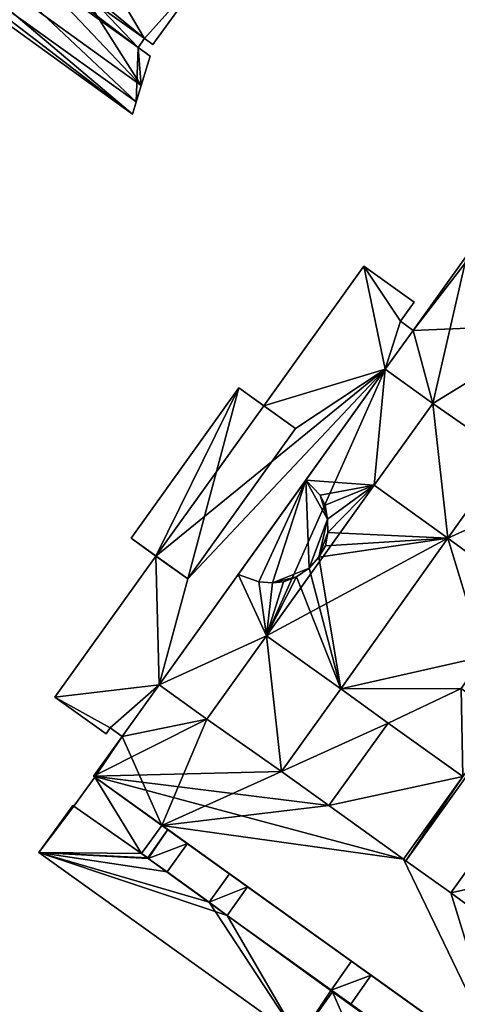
# Model space of a CAD drawing. Header units: inches. Extents: x 2523744 to 2528136, y 1148995 to 1152010.
# Tile 156 of 256: x 2526640 to 2526703, y 1150549 to 1150689. Entities that reach past the tile are written whole.
import ezdxf

# ---------------------------------------------------------------- set-up
doc = ezdxf.new("R2010")
doc.units = ezdxf.units.IN
doc.header["$MEASUREMENT"] = 0
doc.layers.add('Gebaeude Einzelhaus', color=10, linetype='Continuous')
doc.layers.add('Offenes Gebaeude', color=10, linetype='Continuous')

msp = doc.modelspace()

# ---------------------------------------------------------------- meshes
at = {"layer": 'Gebaeude Einzelhaus'}
mesh = msp.add_polyface(dxfattribs=at)
corners = [(2526657.436, 1150679.643, 407.675), (2526658.72, 1150683.844, 407.675), (2526656.985, 1150685.073, 407.675), (2526648.018, 1150694.523, 407.675), (2526657.914, 1150686.359, 407.675), (2526667.463, 1150697.055, 407.675), (2526659.11, 1150685.494, 407.675), (2526650.803, 1150698.378, 407.675), (2526635.866, 1150709.169, 407.675), (2526629.151, 1150724.734, 407.675), (2526622.003, 1150711.891, 407.675), (2526620.603, 1150712.903, 407.675), (2526633.081, 1150705.314, 407.675), (2526621.159, 1150710.724, 407.675), (2526615.941, 1150709.621, 407.675), (2526619.368, 1150711.824, 407.675), (2526635.866, 1150709.169, 410.776), (2526648.018, 1150694.523, 410.776), (2526650.803, 1150698.378, 410.776), (2526633.081, 1150705.314, 410.776), (2526615.941, 1150709.621, 408.505), (2526612.313, 1150707.289, 409.098), (2526656.195, 1150675.585, 409.097), (2526657.436, 1150679.643, 408.505), (2526613.696, 1150708.178, 407.675), (2526656.195, 1150675.585, 407.675), (2526612.313, 1150707.289, 407.675), (2526656.73, 1150677.334, 407.675), (2526622.003, 1150711.891, 393.494), (2526620.603, 1150712.903, 393.494), (2526621.159, 1150710.724, 393.494), (2526619.368, 1150711.824, 393.494), (2526613.696, 1150708.178, 393.494), (2526656.73, 1150677.334, 393.494), (2526658.72, 1150683.844, 393.494), (2526656.985, 1150685.073, 393.494), (2526657.914, 1150686.359, 393.494), (2526659.11, 1150685.494, 393.494), (2526667.463, 1150697.055, 393.494), (2526629.151, 1150724.734, 393.494)]
mesh.append_faces([[corners[k] for k in face] for face in [(24, 27, 25), (24, 25, 26), (20, 22, 23), (20, 21, 22), (19, 17, 16), (16, 17, 18), (12, 0, 3), (12, 14, 0), (12, 13, 14), (14, 13, 15), (8, 10, 12), (12, 10, 13), (8, 9, 10), (10, 9, 11), (7, 5, 8), (8, 5, 9), (4, 7, 3), (7, 4, 5), (5, 4, 6), (2, 3, 0), (3, 2, 4), (0, 1, 2)]], dxfattribs={"color": 13})
mesh.append_faces([[corners[k] for k in face] for face in [(38, 28, 39), (39, 28, 29), (30, 32, 31), (30, 33, 32), (28, 35, 30), (30, 35, 33), (33, 35, 34), (37, 36, 38), (38, 36, 28), (28, 36, 35), (11, 9, 29), (29, 9, 39), (9, 5, 39), (39, 5, 38), (5, 6, 38), (38, 6, 37), (6, 4, 37), (37, 4, 36), (4, 2, 36), (36, 2, 35), (2, 1, 35), (35, 1, 34), (0, 34, 1), (0, 33, 34), (0, 27, 33), (27, 24, 33), (33, 24, 32), (14, 32, 24), (14, 31, 32), (14, 15, 31), (15, 13, 31), (31, 13, 30), (13, 10, 30), (30, 10, 28), (10, 11, 28), (28, 11, 29), (27, 22, 25), (27, 23, 22), (27, 0, 23), (26, 25, 21), (21, 25, 22), (24, 20, 14), (24, 21, 20), (24, 26, 21), (0, 14, 23), (23, 14, 20), (18, 3, 7), (18, 17, 3), (17, 12, 3), (17, 19, 12), (19, 8, 12), (19, 16, 8), (16, 7, 8), (16, 18, 7)]], dxfattribs={"color": 41})
mesh = msp.add_polyface(dxfattribs=at)
corners = [(2526710.052, 1150663.984, 385.829), (2526721.631, 1150651.438, 385.829), (2526708.42, 1150660.906, 385.829), (2526706.833, 1150659.458, 401.638), (2526707.197, 1150659.199, 385.829), (2526707.197, 1150659.199, 401.638), (2526720.441, 1150649.777, 385.829), (2526717.472, 1150645.634, 385.829), (2526704.261, 1150655.103, 385.829), (2526707.197, 1150659.199, 401.639), (2526704.261, 1150655.103, 401.639), (2526692.238, 1150639.169, 385.829), (2526694.403, 1150646.024, 385.829), (2526696.218, 1150644.723, 385.829), (2526674.908, 1150633.969, 385.829), (2526689.183, 1150653.886, 385.829), (2526696.354, 1150648.746, 385.829), (2526694.403, 1150646.024, 403.812), (2526696.218, 1150644.723, 403.812), (2526689.183, 1150653.886, 403.812), (2526696.354, 1150648.746, 403.812), (2526703.861, 1150655.389, 385.829), (2526703.861, 1150655.389, 403.812), (2526723.247, 1150641.495, 401.728), (2526717.472, 1150645.634, 401.639), (2526707.244, 1150659.265, 401.639), (2526720.488, 1150649.843, 401.639), (2526711.876, 1150666.548, 401.745), (2526720.441, 1150649.777, 401.638), (2526674.908, 1150633.969, 403.812), (2526692.238, 1150639.169, 403.812), (2526699.031, 1150634.3, 403.812)]
mesh.append_faces([[corners[k] for k in face] for face in [(25, 3, 5), (26, 27, 25), (24, 9, 10), (28, 25, 9), (19, 17, 20), (29, 30, 19), (19, 30, 17), (17, 30, 18), (31, 22, 18)]], dxfattribs={"color": 13})
mesh.append_faces([[corners[k] for k in face] for face in [(0, 1, 2), (3, 4, 5), (6, 4, 2), (4, 7, 8), (9, 8, 10), (9, 4, 8), (11, 12, 13), (14, 15, 11), (11, 15, 12), (12, 15, 16), (17, 18, 12), (12, 18, 13), (15, 14, 19), (19, 20, 15), (15, 20, 16), (20, 17, 16), (16, 17, 12), (7, 13, 8), (8, 13, 21), (22, 21, 18), (18, 21, 13), (22, 10, 21), (21, 10, 8), (23, 24, 22), (22, 24, 10)]], dxfattribs={"color": 41})
mesh = msp.add_polyface(dxfattribs=at)
corners = [(2526717.472, 1150645.634, 385.829), (2526699.031, 1150634.3, 385.829), (2526696.218, 1150644.723, 385.829), (2526692.238, 1150639.169, 385.829), (2526701.169, 1150615.1, 385.829), (2526690.665, 1150622.628, 385.829), (2526709.643, 1150626.924, 385.829), (2526716.45, 1150622.046, 385.829), (2526718.621, 1150602.453, 385.829), (2526707.91, 1150610.129, 385.829), (2526718.621, 1150602.453, 396.774), (2526707.91, 1150610.129, 403.812), (2526707.91, 1150610.129, 396.774), (2526707.91, 1150610.129, 396.674), (2526716.45, 1150622.046, 396.674), (2526716.45, 1150622.046, 396.774), (2526716.45, 1150622.046, 403.812), (2526709.643, 1150626.924, 396.674), (2526709.643, 1150626.924, 396.774), (2526709.643, 1150626.924, 403.812), (2526701.169, 1150615.1, 403.812), (2526701.169, 1150615.1, 396.774), (2526701.169, 1150615.1, 396.674), (2526690.665, 1150622.628, 403.812), (2526690.665, 1150622.628, 396.674), (2526690.665, 1150622.628, 396.774), (2526699.031, 1150634.3, 403.812), (2526699.031, 1150634.3, 396.774), (2526699.031, 1150634.3, 396.674), (2526692.238, 1150639.169, 396.674), (2526692.238, 1150639.169, 396.774), (2526692.238, 1150639.169, 403.812), (2526718.621, 1150602.453, 403.812), (2526696.218, 1150644.723, 403.812), (2526703.861, 1150655.389, 403.812)]
mesh.append_faces([[corners[k] for k in face] for face in [(32, 16, 11), (19, 26, 20), (20, 26, 23), (26, 33, 31), (16, 34, 19), (19, 34, 26)]], dxfattribs={"color": 13})
mesh.append_faces([[corners[k] for k in face] for face in [(0, 1, 2), (2, 1, 3), (1, 4, 5), (0, 6, 1), (1, 6, 4), (0, 7, 6), (7, 8, 9), (10, 11, 12), (9, 8, 13), (7, 9, 14), (14, 9, 13), (15, 12, 16), (16, 12, 11), (6, 7, 17), (17, 7, 14), (18, 15, 19), (19, 15, 16), (19, 20, 18), (18, 20, 21), (4, 6, 22), (22, 6, 17), (20, 23, 21), (24, 4, 22), (25, 26, 27), (1, 5, 28), (29, 1, 28), (30, 27, 31), (31, 27, 26)]], dxfattribs={"color": 41})
mesh = msp.add_polyface(dxfattribs=at)
corners = [(2526655.99, 1150615.085, 385.829), (2526671.351, 1150636.518, 385.829), (2526659.547, 1150612.536, 385.829), (2526674.908, 1150633.969, 385.829), (2526679.438, 1150630.723, 404.642), (2526664.078, 1150609.29, 404.642), (2526679.438, 1150630.723, 403.812), (2526664.078, 1150609.29, 403.812), (2526659.547, 1150612.536, 403.812), (2526655.99, 1150615.085, 404.642), (2526671.351, 1150636.518, 404.642), (2526674.908, 1150633.969, 403.812), (2526692.238, 1150639.169, 385.829), (2526659.979, 1150594.156, 385.829), (2526659.979, 1150594.156, 396.674), (2526692.238, 1150639.169, 396.674), (2526680.895, 1150623.343, 396.774), (2526659.979, 1150594.156, 403.812), (2526671.265, 1150609.904, 396.774), (2526692.238, 1150639.169, 396.774), (2526692.238, 1150639.169, 403.812), (2526645.118, 1150592.404, 385.829), (2526689.183, 1150653.886, 403.812), (2526701.169, 1150615.1, 396.774), (2526690.665, 1150622.628, 403.812), (2526690.665, 1150622.628, 396.774), (2526690.665, 1150622.628, 385.829), (2526701.169, 1150615.1, 385.829), (2526690.665, 1150622.628, 396.674), (2526699.031, 1150634.3, 403.812), (2526699.031, 1150634.3, 396.674), (2526699.031, 1150634.3, 385.829)]
mesh.append_faces([[corners[k] for k in face] for face in [(4, 10, 5), (5, 10, 9), (7, 20, 6), (6, 20, 11), (8, 17, 7), (7, 17, 20)]], dxfattribs={"color": 13})
mesh.append_faces([[corners[k] for k in face] for face in [(0, 1, 2), (2, 1, 3), (4, 5, 6), (6, 5, 7), (5, 8, 7), (8, 0, 2), (5, 9, 8), (8, 9, 0), (9, 10, 0), (0, 10, 1), (1, 11, 3), (11, 4, 6), (1, 10, 11), (11, 10, 4), (3, 12, 2), (2, 12, 13), (13, 12, 14), (14, 12, 15), (16, 17, 18), (19, 20, 16), (16, 20, 17), (21, 8, 2), (22, 3, 11), (23, 24, 25), (26, 27, 28), (24, 29, 25), (30, 26, 28), (12, 31, 15)]], dxfattribs={"color": 41})
mesh = msp.add_polyface(dxfattribs=at)
corners = [(2526657.5, 1150570.096, 385.829), (2526650.805, 1150580.993, 385.829), (2526660.387, 1150574.125, 385.829), (2526647.838, 1150576.853, 385.829), (2526650.805, 1150580.993, 401.678), (2526647.838, 1150576.853, 401.678), (2526647.665, 1150576.975, 401.678), (2526647.665, 1150576.975, 385.829), (2526645.118, 1150592.404, 385.829), (2526653.033, 1150588.013, 385.829), (2526652.426, 1150587.166, 385.829), (2526659.547, 1150612.536, 385.829), (2526659.979, 1150594.156, 385.829), (2526654.713, 1150586.809, 385.829), (2526653.033, 1150588.013, 403.812), (2526654.713, 1150586.809, 403.812), (2526652.426, 1150587.166, 403.812), (2526645.118, 1150592.404, 403.812), (2526659.547, 1150612.536, 403.812), (2526666.791, 1150589.274, 385.829), (2526650.633, 1150581.116, 385.829), (2526664.019, 1150571.522, 401.658), (2526650.633, 1150581.116, 403.812), (2526661.234, 1150573.519, 401.658), (2526660.387, 1150574.125, 401.678), (2526657.5, 1150570.096, 401.678), (2526659.979, 1150594.156, 403.812), (2526666.791, 1150589.274, 403.812)]
mesh.append_faces([[corners[k] for k in face] for face in [(5, 25, 4), (4, 25, 24), (17, 26, 18), (17, 14, 26), (26, 14, 15), (17, 16, 14), (22, 27, 15)]], dxfattribs={"color": 13})
mesh.append_faces([[corners[k] for k in face] for face in [(0, 1, 2), (0, 3, 1), (3, 4, 1), (3, 5, 4), (6, 5, 7), (7, 5, 3), (8, 9, 10), (11, 12, 8), (8, 12, 9), (9, 12, 13), (9, 13, 14), (14, 13, 15), (14, 16, 9), (9, 16, 10), (16, 17, 10), (10, 17, 8), (8, 17, 18), (19, 13, 12), (13, 1, 20), (13, 2, 1), (4, 20, 1), (21, 22, 23), (23, 22, 24), (24, 22, 4), (4, 22, 20), (15, 13, 22), (22, 13, 20)]], dxfattribs={"color": 41})
mesh = msp.add_polyface(dxfattribs=at)
corners = [(2526671.265, 1150609.904, 396.774), (2526659.979, 1150594.156, 403.812), (2526659.979, 1150594.156, 396.774), (2526666.791, 1150589.274, 385.829), (2526660.387, 1150574.125, 385.829), (2526654.713, 1150586.809, 385.829), (2526685.905, 1150593.593, 385.829), (2526677.454, 1150581.8, 385.829), (2526675.323, 1150601.176, 385.829), (2526684.21, 1150576.959, 385.829), (2526666.791, 1150589.274, 403.812), (2526666.791, 1150589.274, 396.774), (2526659.979, 1150594.156, 385.829), (2526666.791, 1150589.274, 396.674), (2526659.979, 1150594.156, 396.674), (2526675.323, 1150601.176, 403.812), (2526675.323, 1150601.176, 396.774), (2526675.323, 1150601.176, 396.674), (2526685.905, 1150593.593, 396.674), (2526685.905, 1150593.593, 403.812), (2526685.905, 1150593.593, 396.774), (2526677.454, 1150581.8, 403.812), (2526677.454, 1150581.8, 396.774), (2526677.454, 1150581.8, 396.674), (2526684.21, 1150576.959, 403.812), (2526684.21, 1150576.959, 396.774), (2526684.21, 1150576.959, 396.674), (2526692.635, 1150588.713, 396.674), (2526692.635, 1150588.713, 403.812), (2526650.633, 1150581.116, 403.812), (2526694.853, 1150569.296, 403.812), (2526654.713, 1150586.809, 403.812)]
mesh.append_faces([[corners[k] for k in face] for face in [(15, 21, 19), (21, 29, 24), (24, 29, 30), (15, 10, 21), (21, 10, 29), (31, 10, 1)]], dxfattribs={"color": 13})
mesh.append_faces([[corners[k] for k in face] for face in [(0, 1, 2), (3, 4, 5), (6, 7, 8), (8, 7, 3), (3, 7, 4), (4, 7, 9), (1, 10, 2), (2, 10, 11), (3, 12, 13), (13, 12, 14), (10, 15, 11), (11, 15, 16), (8, 3, 17), (17, 3, 13), (6, 8, 18), (18, 8, 17), (15, 19, 16), (16, 19, 20), (19, 21, 20), (20, 21, 22), (7, 6, 23), (23, 6, 18), (21, 24, 22), (22, 24, 25), (9, 7, 26), (26, 7, 23), (27, 9, 26), (28, 25, 24)]], dxfattribs={"color": 41})
mesh = msp.add_polyface(dxfattribs=at)
corners = [(2526733.986, 1150609.516, 385.829), (2526744.376, 1150601.91, 385.829), (2526725.509, 1150597.688, 385.829), (2526735.975, 1150590.188, 403.811), (2526725.509, 1150597.688, 403.812), (2526735.975, 1150590.188, 385.829), (2526733.986, 1150609.516, 403.812), (2526720.645, 1150568.68, 385.829), (2526701.569, 1150564.483, 385.829), (2526710.03, 1150576.288, 385.829), (2526694.853, 1150569.296, 385.829), (2526684.21, 1150576.959, 385.829), (2526703.294, 1150581.074, 385.829), (2526692.635, 1150588.713, 385.829), (2526692.635, 1150588.713, 396.674), (2526692.635, 1150588.713, 396.774), (2526684.21, 1150576.959, 396.774), (2526692.635, 1150588.713, 403.812), (2526703.294, 1150581.074, 396.674), (2526703.294, 1150581.074, 403.812), (2526703.294, 1150581.074, 396.774), (2526694.853, 1150569.296, 396.674), (2526694.853, 1150569.296, 396.774), (2526694.853, 1150569.296, 403.812), (2526695.169, 1150569.07, 396.774), (2526695.169, 1150569.07, 396.674), (2526701.569, 1150564.483, 403.811), (2526710.03, 1150576.288, 403.812), (2526720.645, 1150568.68, 403.811), (2526712.116, 1150556.779, 403.811), (2526729.315, 1150566.571, 403.811), (2526736.191, 1150561.643, 403.811), (2526729.315, 1150566.571, 385.829), (2526744.376, 1150601.91, 403.811), (2526684.21, 1150576.959, 403.812)]
mesh.append_faces([[corners[k] for k in face] for face in [(33, 6, 4), (34, 19, 17), (34, 23, 19), (26, 28, 27), (26, 29, 28)]], dxfattribs={"color": 13})
mesh.append_faces([[corners[k] for k in face] for face in [(0, 1, 2), (3, 4, 5), (5, 4, 2), (4, 6, 2), (7, 8, 9), (10, 11, 12), (12, 11, 13), (13, 11, 14), (15, 16, 17), (12, 13, 18), (18, 13, 14), (17, 19, 15), (15, 19, 20), (10, 12, 21), (21, 12, 18), (22, 20, 23), (23, 20, 19), (23, 24, 22), (25, 10, 21), (25, 8, 10), (23, 26, 24), (24, 26, 25), (25, 26, 8), (26, 27, 8), (8, 27, 9), (27, 28, 9), (9, 28, 7), (28, 29, 7), (30, 31, 32)]], dxfattribs={"color": 41})
mesh = msp.add_polyface(dxfattribs=at)
corners = [(2526669.693, 1150561.259, 385.829), (2526658.445, 1150569.419, 385.829), (2526669.708, 1150561.28, 385.829), (2526679.933, 1150543.693, 385.829), (2526642.856, 1150570.265, 385.829), (2526695.983, 1150542.416, 385.829), (2526684.726, 1150550.381, 385.829), (2526667.123, 1150563.148, 401.578), (2526669.708, 1150561.28, 401.578), (2526661.139, 1150567.472, 401.577), (2526669.693, 1150561.259, 401.678), (2526669.708, 1150561.28, 401.678), (2526684.515, 1150550.635, 401.678), (2526642.856, 1150570.265, 401.678), (2526679.934, 1150543.694, 401.6), (2526679.934, 1150543.694, 401.678), (2526691.14, 1150535.661, 385.829), (2526679.934, 1150543.694, 385.829), (2526691.14, 1150535.661, 401.638), (2526679.934, 1150543.694, 401.7), (2526684.726, 1150550.381, 401.678), (2526682.948, 1150524.233, 401.638), (2526693.496, 1150516.673, 401.738), (2526682.948, 1150524.233, 401.738), (2526682.948, 1150524.233, 385.829), (2526693.496, 1150516.673, 385.829), (2526660.387, 1150574.125, 385.829), (2526694.853, 1150569.296, 385.829), (2526709.498, 1150538.928, 385.829), (2526687.436, 1150554.74, 401.658), (2526672.613, 1150565.363, 401.658), (2526672.613, 1150565.363, 401.558), (2526687.436, 1150554.74, 401.558), (2526709.498, 1150538.928, 403.811), (2526650.633, 1150581.116, 403.812), (2526693.139, 1150544.454, 401.678), (2526667.123, 1150563.148, 401.678), (2526695.934, 1150542.348, 401.678), (2526694.853, 1150569.296, 403.812)]
mesh.append_faces([[corners[k] for k in face] for face in [(12, 20, 35), (12, 15, 20), (15, 36, 13), (12, 10, 15), (15, 10, 36), (36, 10, 11), (19, 37, 20), (38, 34, 33)]], dxfattribs={"color": 13})
mesh.append_faces([[corners[k] for k in face] for face in [(0, 1, 2), (0, 3, 4), (5, 6, 0), (0, 6, 3), (2, 7, 8), (2, 9, 7), (0, 8, 10), (10, 8, 11), (0, 2, 8), (5, 0, 12), (12, 0, 10), (13, 14, 15), (13, 4, 14), (14, 4, 3), (6, 16, 17), (18, 14, 16), (16, 14, 17), (19, 20, 15), (21, 22, 23), (21, 24, 25), (21, 18, 24), (26, 27, 28), (29, 30, 31), (29, 31, 32), (29, 33, 34), (32, 26, 28)]], dxfattribs={"color": 41})
mesh = msp.add_polyface(dxfattribs=at)
corners = [(2526669.693, 1150561.259, 385.829), (2526642.856, 1150570.265, 385.829), (2526658.445, 1150569.419, 385.829), (2526657.5, 1150570.096, 385.829), (2526647.838, 1150576.853, 385.829), (2526647.665, 1150576.975, 385.829), (2526660.387, 1150574.125, 385.829), (2526657.5, 1150570.096, 401.678), (2526660.387, 1150574.125, 401.678), (2526658.36, 1150569.48, 401.577), (2526658.445, 1150569.419, 401.577), (2526658.36, 1150569.48, 401.677), (2526667.123, 1150563.148, 401.578), (2526661.139, 1150567.472, 401.678), (2526667.123, 1150563.148, 401.678), (2526661.139, 1150567.472, 401.577), (2526669.708, 1150561.28, 385.829), (2526642.856, 1150570.265, 401.678), (2526647.665, 1150576.975, 401.678), (2526684.21, 1150576.959, 385.829), (2526694.853, 1150569.296, 385.829), (2526670.02, 1150567.222, 401.658), (2526664.019, 1150571.522, 401.658), (2526670.02, 1150567.222, 401.558), (2526664.019, 1150571.522, 401.558), (2526661.234, 1150573.519, 401.658), (2526661.234, 1150573.519, 401.558), (2526672.613, 1150565.363, 401.658), (2526650.633, 1150581.116, 403.812), (2526687.436, 1150554.74, 401.658), (2526672.613, 1150565.363, 401.558), (2526687.436, 1150554.74, 401.558), (2526647.838, 1150576.853, 401.678), (2526658.445, 1150569.419, 401.678)]
mesh.append_faces([[corners[k] for k in face] for face in [(17, 32, 18), (17, 7, 32), (17, 11, 7), (17, 33, 11), (17, 13, 33), (17, 14, 13)]], dxfattribs={"color": 13})
mesh.append_faces([[corners[k] for k in face] for face in [(0, 1, 2), (2, 1, 3), (3, 1, 4), (4, 1, 5), (3, 6, 7), (7, 6, 8), (2, 9, 10), (9, 7, 11), (2, 3, 9), (9, 3, 7), (12, 13, 14), (12, 15, 13), (16, 2, 15), (15, 2, 10), (17, 18, 1), (1, 18, 5), (6, 19, 20), (21, 22, 23), (24, 23, 22), (25, 8, 26), (27, 28, 21), (21, 28, 22), (28, 27, 29), (23, 6, 30), (6, 23, 24), (26, 6, 24), (30, 6, 31), (6, 26, 8)]], dxfattribs={"color": 41})
mesh = msp.add_polyface(dxfattribs=at)
corners = [(2526695.934, 1150542.348, 385.829), (2526684.726, 1150550.381, 385.829), (2526695.983, 1150542.416, 385.829), (2526693.188, 1150544.419, 401.678), (2526695.983, 1150542.416, 401.678), (2526693.139, 1150544.454, 401.678), (2526684.515, 1150550.635, 401.678), (2526695.934, 1150542.348, 401.678), (2526691.14, 1150535.661, 385.829), (2526693.496, 1150516.673, 385.829), (2526682.948, 1150524.233, 385.829), (2526706.481, 1150534.79, 385.829), (2526706.481, 1150534.79, 401.678), (2526693.496, 1150516.673, 401.738), (2526682.948, 1150524.233, 401.638), (2526691.14, 1150535.661, 401.638), (2526709.498, 1150538.928, 385.829), (2526694.853, 1150569.296, 385.829), (2526701.569, 1150564.483, 385.829), (2526690.234, 1150552.734, 401.558), (2526696.059, 1150548.559, 401.559), (2526690.234, 1150552.734, 401.658), (2526696.059, 1150548.559, 401.659), (2526709.498, 1150538.928, 403.811), (2526687.436, 1150554.74, 401.658), (2526698.927, 1150546.504, 401.559), (2526698.927, 1150546.504, 401.659), (2526687.436, 1150554.74, 401.558), (2526684.726, 1150550.381, 401.678), (2526691.14, 1150535.661, 401.7), (2526679.934, 1150543.694, 401.7), (2526682.948, 1150524.233, 401.738), (2526694.853, 1150569.296, 403.812), (2526701.569, 1150564.483, 403.811)]
mesh.append_faces([[corners[k] for k in face] for face in [(5, 7, 3), (3, 7, 4), (5, 28, 7), (29, 7, 30), (29, 12, 7), (31, 13, 29), (29, 13, 12), (32, 23, 33)]], dxfattribs={"color": 13})
mesh.append_faces([[corners[k] for k in face] for face in [(0, 1, 2), (2, 3, 4), (2, 5, 3), (2, 6, 5), (4, 7, 2), (2, 7, 0), (0, 8, 1), (8, 9, 10), (0, 11, 8), (8, 11, 9), (7, 12, 0), (0, 12, 11), (12, 9, 11), (12, 13, 9), (14, 9, 13), (10, 15, 8), (16, 17, 18), (19, 20, 21), (22, 21, 20), (21, 23, 24), (25, 23, 26), (23, 21, 22), (26, 23, 22), (27, 16, 19), (19, 16, 20), (20, 16, 25)]], dxfattribs={"color": 41})
mesh = msp.add_polyface(dxfattribs=at)
corners = [(2526719.144, 1150548.396, 385.829), (2526723.614, 1150544.093, 385.829), (2526718.623, 1150547.67, 385.829), (2526717.254, 1150549.75, 385.829), (2526718.843, 1150551.959, 385.829), (2526736.191, 1150561.643, 385.829), (2526729.315, 1150566.571, 385.829), (2526709.498, 1150538.928, 385.829), (2526712.116, 1150556.779, 385.829), (2526701.569, 1150564.483, 385.829), (2526720.645, 1150568.68, 385.829), (2526719.144, 1150548.396, 403.811), (2526717.254, 1150549.75, 403.811), (2526709.498, 1150538.928, 403.811), (2526698.927, 1150546.504, 401.559), (2526712.116, 1150556.779, 403.811), (2526718.843, 1150551.959, 403.811), (2526729.315, 1150566.571, 403.811), (2526736.191, 1150561.643, 403.811), (2526723.614, 1150544.093, 403.811), (2526718.623, 1150547.67, 403.811), (2526701.569, 1150564.483, 403.811)]
mesh.append_faces([[corners[k] for k in face] for face in [(16, 18, 17), (16, 19, 18), (16, 11, 19), (19, 11, 20), (15, 12, 16), (16, 12, 11), (21, 13, 15), (15, 13, 12)]], dxfattribs={"color": 13})
mesh.append_faces([[corners[k] for k in face] for face in [(0, 1, 2), (3, 4, 0), (0, 4, 1), (1, 4, 5), (5, 4, 6), (7, 8, 3), (3, 8, 4), (7, 9, 8), (8, 9, 10), (11, 12, 0), (0, 12, 3), (12, 13, 3), (3, 13, 7), (14, 7, 13), (10, 15, 8), (15, 16, 8), (8, 16, 4), (16, 17, 4), (4, 17, 6), (6, 18, 5), (18, 19, 5), (5, 19, 1), (19, 20, 1), (1, 20, 2), (20, 11, 2), (2, 11, 0)]], dxfattribs={"color": 41})
at = {"layer": 'Offenes Gebaeude'}
mesh = msp.add_polyface(dxfattribs=at)
corners = [(2526679.565, 1150609.564, 396.774), (2526675.323, 1150601.176, 396.774), (2526685.905, 1150593.593, 396.774), (2526677.731, 1150608.88, 396.774), (2526676.15, 1150608.72, 396.774), (2526674.22, 1150608.854, 396.774), (2526671.265, 1150609.904, 396.774), (2526659.979, 1150594.156, 396.774), (2526666.791, 1150589.274, 396.774), (2526692.635, 1150588.713, 396.774), (2526677.454, 1150581.8, 396.774), (2526703.059, 1150593.645, 396.774), (2526706.318, 1150598.193, 396.774), (2526701.169, 1150615.1, 396.774), (2526682.76, 1150612.389, 396.774), (2526681.384, 1150610.82, 396.774), (2526684.21, 1150576.959, 396.774), (2526703.294, 1150581.074, 396.774), (2526695.169, 1150569.07, 396.774), (2526694.853, 1150569.296, 396.774), (2526709.479, 1150589.046, 396.774), (2526718.621, 1150602.453, 396.774), (2526712.738, 1150593.594, 396.774), (2526707.91, 1150610.129, 396.774), (2526727.483, 1150614.177, 396.774), (2526727.18, 1150614.394, 396.774), (2526716.45, 1150622.046, 396.774), (2526709.643, 1150626.924, 396.774), (2526684.04, 1150615.886, 396.774), (2526690.665, 1150622.628, 396.774), (2526683.709, 1150614.006, 396.774), (2526692.238, 1150639.169, 396.774), (2526699.031, 1150634.3, 396.774), (2526680.895, 1150623.343, 396.774), (2526682.964, 1150621.238, 396.774), (2526683.691, 1150619.796, 396.774), (2526684.024, 1150617.816, 396.774), (2526676.15, 1150608.72, 404.642), (2526677.731, 1150608.88, 404.642), (2526679.565, 1150609.564, 404.642), (2526681.384, 1150610.82, 404.642), (2526684.024, 1150617.816, 404.642), (2526682.76, 1150612.389, 404.642), (2526680.895, 1150623.343, 404.642), (2526684.04, 1150615.886, 404.642), (2526683.709, 1150614.006, 404.642), (2526682.964, 1150621.238, 404.642), (2526683.691, 1150619.796, 404.642), (2526674.22, 1150608.854, 404.642), (2526671.265, 1150609.904, 404.642), (2526727.483, 1150614.177, 396.674), (2526712.738, 1150593.594, 396.674), (2526695.169, 1150569.07, 396.674), (2526709.479, 1150589.046, 396.674), (2526703.059, 1150593.645, 396.674), (2526706.318, 1150598.193, 396.674), (2526675.323, 1150601.176, 396.674), (2526666.791, 1150589.274, 396.674), (2526659.979, 1150594.156, 396.674), (2526692.238, 1150639.169, 396.674), (2526690.665, 1150622.628, 396.674), (2526699.031, 1150634.3, 396.674), (2526701.169, 1150615.1, 396.674), (2526716.45, 1150622.046, 396.674), (2526709.643, 1150626.924, 396.674), (2526707.91, 1150610.129, 396.674), (2526685.905, 1150593.593, 396.674), (2526718.621, 1150602.453, 396.674), (2526727.18, 1150614.394, 396.674), (2526703.294, 1150581.074, 396.674), (2526692.635, 1150588.713, 396.674), (2526694.853, 1150569.296, 396.674), (2526677.454, 1150581.8, 396.674), (2526684.21, 1150576.959, 396.674)]
mesh.append_faces([[corners[k] for k in face] for face in [(37, 43, 48), (48, 43, 49), (43, 41, 46), (46, 41, 47), (41, 42, 44), (44, 42, 45), (37, 40, 43), (43, 40, 41), (41, 40, 42), (37, 39, 40), (37, 38, 39), (28, 29, 36), (36, 29, 35), (35, 29, 34), (34, 29, 33), (33, 29, 31), (31, 29, 32), (14, 13, 30), (30, 13, 28), (28, 13, 29), (13, 26, 27), (13, 23, 26), (21, 24, 25), (21, 22, 24), (13, 12, 23), (23, 12, 21), (21, 12, 22), (11, 17, 20), (20, 17, 18), (18, 17, 19), (11, 9, 17), (9, 10, 16), (0, 2, 15), (15, 2, 14), (14, 2, 13), (13, 2, 12), (12, 2, 11), (11, 2, 9), (9, 2, 10), (8, 1, 7), (7, 1, 6), (6, 1, 5), (5, 1, 4), (4, 1, 3), (3, 1, 0), (0, 1, 2)]], dxfattribs={"color": 13})
mesh.append_faces([[corners[k] for k in face] for face in [(66, 70, 72), (72, 70, 73), (69, 52, 71), (69, 53, 52), (66, 54, 70), (70, 54, 69), (69, 54, 53), (66, 55, 54), (55, 67, 51), (51, 67, 50), (50, 67, 68), (55, 65, 67), (56, 62, 66), (66, 62, 55), (55, 62, 65), (65, 62, 63), (63, 62, 64), (56, 60, 62), (56, 59, 60), (60, 59, 61), (56, 58, 59), (56, 57, 58), (22, 12, 51), (51, 12, 55), (12, 11, 55), (55, 11, 54), (11, 20, 54), (54, 20, 53), (53, 20, 52), (52, 20, 18), (51, 50, 22), (22, 50, 24), (14, 30, 42), (42, 30, 45), (15, 14, 40), (40, 14, 42), (0, 15, 39), (39, 15, 40), (3, 0, 38), (38, 0, 39), (4, 3, 37), (37, 3, 38), (5, 4, 48), (48, 4, 37), (6, 5, 49), (49, 5, 48), (43, 33, 49), (49, 33, 6), (34, 33, 46), (46, 33, 43), (35, 34, 47), (47, 34, 46), (36, 35, 41), (41, 35, 47), (28, 36, 44), (44, 36, 41), (30, 28, 45), (45, 28, 44)]], dxfattribs={"color": 41})
mesh = msp.add_polyface(dxfattribs=at)
corners = [(2526658.445, 1150569.419, 401.678), (2526661.234, 1150573.519, 401.658), (2526658.36, 1150569.48, 401.677), (2526664.019, 1150571.522, 401.658), (2526661.139, 1150567.472, 401.678), (2526661.139, 1150567.472, 401.577), (2526664.019, 1150571.522, 401.558), (2526658.36, 1150569.48, 401.577), (2526661.234, 1150573.519, 401.558), (2526658.445, 1150569.419, 401.577)]
mesh.append_faces([[corners[k] for k in face] for face in [(3, 0, 4), (3, 1, 0), (0, 1, 2)]], dxfattribs={"color": 13})
mesh.append_faces([[corners[k] for k in face] for face in [(8, 9, 7), (8, 6, 9), (9, 6, 5), (7, 1, 8), (7, 2, 1), (4, 5, 3), (3, 5, 6)]], dxfattribs={"color": 41})
mesh = msp.add_polyface(dxfattribs=at)
corners = [(2526672.613, 1150565.363, 401.658), (2526670.02, 1150567.222, 401.658), (2526667.123, 1150563.148, 401.678), (2526669.708, 1150561.28, 401.678), (2526669.708, 1150561.28, 401.578), (2526672.613, 1150565.363, 401.558), (2526670.02, 1150567.222, 401.558), (2526667.123, 1150563.148, 401.578)]
mesh.append_faces([[corners[k] for k in face] for face in [(0, 2, 3), (0, 1, 2)]], dxfattribs={"color": 13})
mesh.append_faces([[corners[k] for k in face] for face in [(4, 7, 5), (5, 7, 6), (1, 7, 2), (1, 6, 7), (4, 0, 3), (4, 5, 0)]], dxfattribs={"color": 41})
mesh = msp.add_polyface(dxfattribs=at)
corners = [(2526684.515, 1150550.635, 401.678), (2526690.234, 1150552.734, 401.658), (2526687.436, 1150554.74, 401.658), (2526687.321, 1150548.639, 401.678), (2526684.515, 1150550.635, 401.578), (2526687.436, 1150554.74, 401.558), (2526687.321, 1150548.639, 401.578), (2526690.234, 1150552.734, 401.558)]
mesh.append_faces([[corners[k] for k in face] for face in [(3, 1, 0), (0, 1, 2)]], dxfattribs={"color": 13})
mesh.append_faces([[corners[k] for k in face] for face in [(6, 4, 7), (7, 4, 5), (6, 1, 3), (6, 7, 1), (3, 0, 6), (6, 0, 4), (4, 2, 5), (4, 0, 2)]], dxfattribs={"color": 41})

doc.saveas('drawing.dxf')
